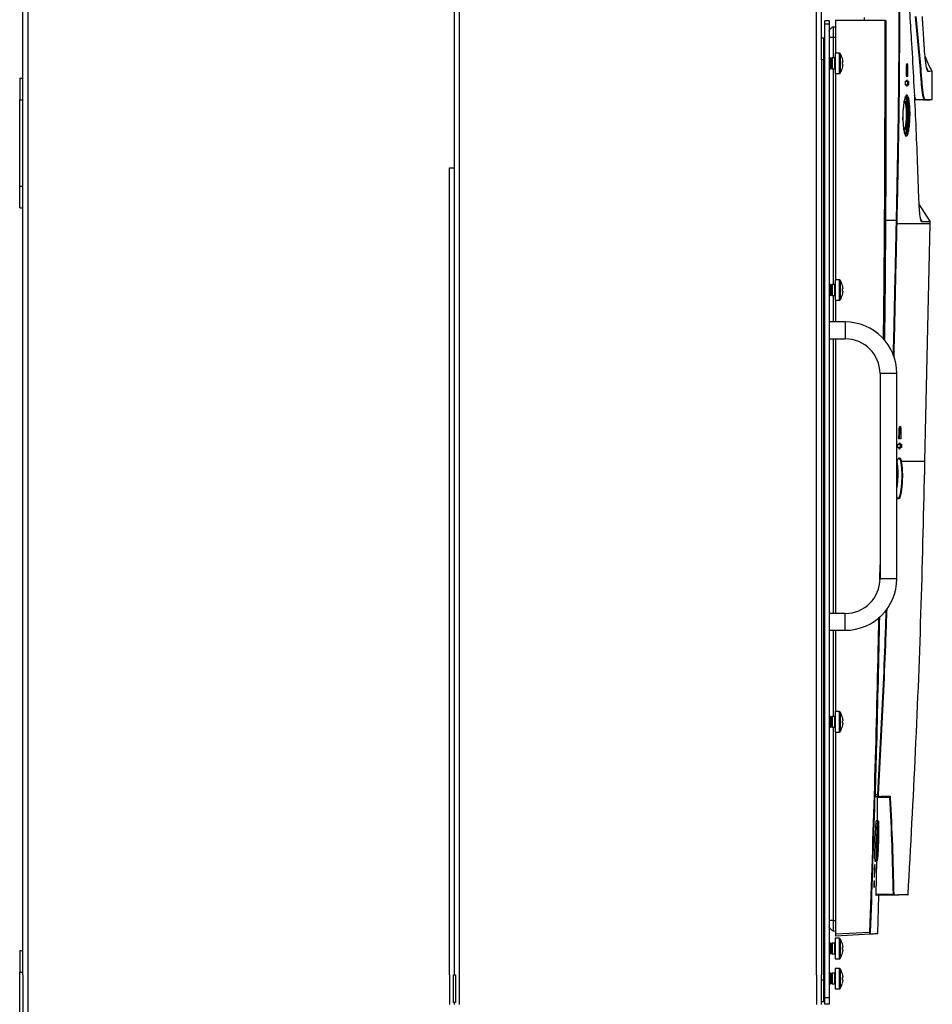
# Model space of a CAD drawing. Header units: millimetres. Extents: x 155400 to 158181, y 110534 to 115156.
# Tile 53 of 121: x 156177 to 156599, y 112544 to 113000. Entities that reach past the tile are written whole.
import ezdxf

# ---------------------------------------------------------------- set-up
doc = ezdxf.new("R2010")
doc.units = ezdxf.units.MM

msp = doc.modelspace()

# ---------------------------------------------------------------- linework, layer by layer
at = {"color": 7, "linetype": 'Continuous', "lineweight": 25}
for p, q in [((156178.06, 112557.27), (156178.06, 113462.52)), ((156180.46, 112557.27), (156180.46, 113462.52)), ((156380.31, 112557.27), (156380.31, 113407.52)), ((156545.81, 112557.27), (156545.81, 113407.52)), ((156378.06, 112931.02), (156378.06, 113335.02)), ((156548.06, 112981.02), (156548.06, 113024.27)), ((156549.56, 112997.65), (156549.56, 112999.15)), ((156551.56, 112999.15), (156549.56, 112999.15)), ((156551.56, 112999.15), (156551.56, 112997.65)), ((156554.56, 112999.24), (156554.56, 112984.19)), ((156577.48, 112999.24), (156554.56, 112999.24)), ((156568.05, 112999.24), (156568.05, 113000.64)), ((156577.63, 112999.24), (156577.91, 112999.24)), ((156551.56, 112997.65), (156549.56, 112997.65)), ((156549.56, 112546.65), (156549.56, 112997.65)), ((156551.56, 112997.65), (156551.56, 112546.65)), ((156553.49, 112996.38), (156554.56, 112996.42)), ((156549.06, 112991.02), (156548.06, 112991.02)), ((156553.49, 112991.49), (156554.56, 112991.49)), ((156553.49, 112991.49), (156553.49, 112981.94)), ((156548.06, 112981.02), (156548.06, 112557.27)), ((156549.06, 112981.02), (156548.06, 112981.02)), ((156549.06, 112554.77), (156549.06, 112981.02)), ((156551.65, 112981.94), (156551.56, 112981.94)), ((156551.96, 112981.5), (156551.65, 112981.94)), ((156551.65, 112981.94), (156551.65, 112979.44)), ((156552.27, 112981.94), (156551.96, 112981.5)), ((156551.96, 112981.5), (156551.96, 112979.44)), ((156552.45, 112981.94), (156552.27, 112981.94)), ((156552.27, 112981.94), (156552.27, 112979.44)), ((156552.76, 112981.5), (156552.45, 112981.94)), ((156552.45, 112981.94), (156552.45, 112979.44)), ((156553.07, 112981.94), (156552.76, 112981.5)), ((156552.76, 112981.5), (156552.76, 112979.44)), ((156554.16, 112981.94), (156553.07, 112981.94)), ((156553.07, 112981.94), (156553.07, 112979.44)), ((156554.16, 112976.94), (156554.16, 112981.94)), ((156556.26, 112984.19), (156554.36, 112984.19)), ((156554.36, 112984.19), (156554.36, 112974.69)), ((156556.26, 112984.19), (156556.26, 112974.69)), ((156556.63, 112984), (156556.63, 112974.89)), ((156557.74, 112981.63), (156557.75, 112981.64)), ((156557.99, 112979.96), (156557.74, 112979.96)), ((156557.99, 112980.34), (156557.99, 112979.96)), ((156551.56, 112976.94), (156551.65, 112976.94)), ((156551.65, 112979.44), (156551.65, 112976.94)), ((156551.65, 112976.94), (156551.96, 112977.39)), ((156551.96, 112979.44), (156551.96, 112977.39)), ((156551.96, 112977.39), (156552.27, 112976.94)), ((156552.27, 112979.44), (156552.27, 112976.94)), ((156552.27, 112976.94), (156552.45, 112976.94)), ((156552.45, 112979.44), (156552.45, 112976.94)), ((156552.45, 112976.94), (156552.76, 112977.39)), ((156552.76, 112979.44), (156552.76, 112977.39)), ((156552.76, 112977.39), (156553.07, 112976.94)), ((156553.07, 112979.44), (156553.07, 112976.94)), ((156553.07, 112976.94), (156554.16, 112976.94)), ((156553.49, 112976.94), (156553.49, 112876.94)), ((156557.74, 112978.93), (156557.99, 112978.93)), ((156557.75, 112977.25), (156557.74, 112977.25)), ((156557.99, 112978.93), (156557.99, 112978.54)), ((156587.27, 112976.94), (156587.24, 112973.54)), ((156587.47, 112976.94), (156587.27, 112976.94)), ((156587.71, 112978.23), (156587.36, 112978.23)), ((156587.92, 112976.94), (156587.47, 112976.94)), ((156587.58, 112973.54), (156587.61, 112976.94)), ((156588.08, 112973.54), (156588.11, 112976.94)), ((156588.11, 112976.94), (156588.09, 112976.94)), ((156596.73, 112977.53), (156597.49, 112975.62)), ((156599.26, 112962.69), (156599.26, 112975.77)), ((156176.56, 112972.52), (156176.56, 112962.52)), ((156176.56, 112972.52), (156178.06, 112972.52)), ((156554.36, 112974.69), (156556.26, 112974.69)), ((156554.56, 112974.69), (156554.56, 112879.19)), ((156586.76, 112970.99), (156586.75, 112969.49)), ((156587.42, 112970.99), (156586.76, 112970.99)), ((156587.24, 112973.54), (156588.08, 112973.54)), ((156587.86, 112970.99), (156587.43, 112970.99)), ((156588.49, 112970.99), (156587.86, 112970.99)), ((156587.97, 112969.49), (156587.99, 112970.99)), ((156588.47, 112969.49), (156588.49, 112970.99)), ((156586.75, 112969.49), (156587.4, 112969.49)), ((156587.85, 112969.49), (156587.41, 112969.49)), ((156587.85, 112969.49), (156588.47, 112969.49)), ((156176.56, 112962.52), (156178.06, 112962.52)), ((156176.56, 112922.52), (156176.56, 112962.52)), ((156594.56, 112962.55), (156591.27, 112962.55)), ((156375.66, 112931.02), (156378.06, 112931.02)), ((156375.66, 112557.27), (156375.66, 112931.02)), ((156378.05, 112557.27), (156378.05, 112931.02)), ((156176.56, 112912.52), (156176.56, 112922.52)), ((156176.56, 112922.52), (156178.06, 112922.52)), ((156176.56, 112912.52), (156178.06, 112912.52)), ((156598.55, 112906.03), (156593.3, 112914.14)), ((156594.03, 112907.03), (156594.49, 112906.16)), ((156577.72, 112906.8), (156582.78, 112906.8)), ((156582.74, 112905.13), (156582.78, 112906.8)), ((156595.97, 112795.12), (156598.47, 112905.12)), ((156598.46, 112905.12), (156598.47, 112906.08)), ((156598.47, 112906.08), (156598.48, 112906.08)), ((156551.65, 112876.94), (156551.56, 112876.94)), ((156551.96, 112876.5), (156551.65, 112876.94)), ((156551.65, 112876.94), (156551.65, 112874.44)), ((156552.27, 112876.94), (156551.96, 112876.5)), ((156551.96, 112876.5), (156551.96, 112874.44)), ((156552.45, 112876.94), (156552.27, 112876.94)), ((156552.27, 112876.94), (156552.27, 112874.44)), ((156552.76, 112876.5), (156552.45, 112876.94)), ((156552.45, 112876.94), (156552.45, 112874.44)), ((156553.07, 112876.94), (156552.76, 112876.5)), ((156552.76, 112876.5), (156552.76, 112874.44)), ((156554.16, 112876.94), (156553.07, 112876.94)), ((156553.07, 112876.94), (156553.07, 112874.44)), ((156554.16, 112871.94), (156554.16, 112876.94)), ((156556.26, 112879.19), (156554.36, 112879.19)), ((156554.36, 112879.19), (156554.36, 112869.69)), ((156556.26, 112879.19), (156556.26, 112869.69)), ((156556.63, 112879), (156556.63, 112869.89)), ((156557.74, 112876.63), (156557.75, 112876.64)), ((156557.99, 112875.34), (156557.99, 112874.96)), ((156551.56, 112871.94), (156551.65, 112871.94)), ((156551.65, 112874.44), (156551.65, 112871.94)), ((156551.65, 112871.94), (156551.96, 112872.39)), ((156551.96, 112874.44), (156551.96, 112872.39)), ((156551.96, 112872.39), (156552.27, 112871.94)), ((156552.27, 112874.44), (156552.27, 112871.94)), ((156552.27, 112871.94), (156552.45, 112871.94)), ((156552.45, 112874.44), (156552.45, 112871.94)), ((156552.45, 112871.94), (156552.76, 112872.39)), ((156552.76, 112874.44), (156552.76, 112872.39)), ((156552.76, 112872.39), (156553.07, 112871.94)), ((156553.07, 112874.44), (156553.07, 112871.94)), ((156553.07, 112871.94), (156554.16, 112871.94)), ((156553.49, 112871.94), (156553.49, 112859.64)), ((156557.99, 112874.96), (156557.74, 112874.96)), ((156557.74, 112873.93), (156557.99, 112873.93)), ((156557.75, 112872.25), (156557.74, 112872.25)), ((156557.99, 112873.93), (156557.99, 112873.54)), ((156554.36, 112869.69), (156556.26, 112869.69)), ((156554.56, 112869.69), (156554.56, 112859.64)), ((156559.06, 112859.64), (156551.56, 112859.64)), ((156559.06, 112859.64), (156559.06, 112851.84)), ((156551.56, 112851.84), (156559.06, 112851.84)), ((156553.49, 112851.84), (156553.49, 112724.64)), ((156554.56, 112851.84), (156554.56, 112724.64)), ((156575.16, 112835.74), (156575.16, 112740.74)), ((156582.96, 112835.74), (156575.16, 112835.74)), ((156582.96, 112740.74), (156582.96, 112835.74)), ((156583.9, 112805.54), (156583.98, 112808.94)), ((156584.18, 112808.94), (156583.98, 112808.94)), ((156584.44, 112810.23), (156584.08, 112810.23)), ((156584.63, 112808.94), (156584.18, 112808.94)), ((156584.25, 112805.54), (156584.33, 112808.94)), ((156584.83, 112808.94), (156584.75, 112805.54)), ((156584.81, 112808.94), (156584.83, 112808.94)), ((156583.33, 112801.49), (156583.37, 112802.99)), ((156583.37, 112802.99), (156584.04, 112802.99)), ((156584.75, 112805.54), (156583.9, 112805.54)), ((156584.49, 112802.99), (156583.99, 112802.99)), ((156584.49, 112802.99), (156585.13, 112802.99)), ((156584.59, 112801.49), (156584.63, 112802.99)), ((156585.13, 112802.99), (156585.09, 112801.49)), ((156584, 112801.49), (156583.33, 112801.49)), ((156584.01, 112801.49), (156584.46, 112801.49)), ((156585.09, 112801.49), (156584.46, 112801.49)), ((156575.02, 112740.25), (156575.16, 112747.22)), ((156582.96, 112740.74), (156575.16, 112740.74)), ((156559.06, 112724.64), (156551.56, 112724.64)), ((156559.06, 112716.84), (156559.06, 112724.64)), ((156551.56, 112716.84), (156559.06, 112716.84)), ((156553.49, 112716.84), (156553.49, 112676.94)), ((156554.56, 112716.84), (156554.56, 112679.19)), ((156556.26, 112679.19), (156554.36, 112679.19)), ((156554.36, 112679.19), (156554.36, 112669.69)), ((156556.26, 112679.19), (156556.26, 112669.69)), ((156556.63, 112679), (156556.63, 112669.89)), ((156551.65, 112676.94), (156551.56, 112676.94)), ((156551.96, 112676.5), (156551.65, 112676.94)), ((156551.65, 112676.94), (156551.65, 112674.44)), ((156551.65, 112674.44), (156551.65, 112671.94)), ((156552.27, 112676.94), (156551.96, 112676.5)), ((156551.96, 112676.5), (156551.96, 112674.44)), ((156551.96, 112674.44), (156551.96, 112672.39)), ((156552.45, 112676.94), (156552.27, 112676.94)), ((156552.27, 112676.94), (156552.27, 112674.44)), ((156552.27, 112674.44), (156552.27, 112671.94)), ((156552.76, 112676.5), (156552.45, 112676.94)), ((156552.45, 112676.94), (156552.45, 112674.44)), ((156552.45, 112674.44), (156552.45, 112671.94)), ((156553.07, 112676.94), (156552.76, 112676.5)), ((156552.76, 112676.5), (156552.76, 112674.44)), ((156552.76, 112674.44), (156552.76, 112672.39)), ((156554.16, 112676.94), (156553.07, 112676.94)), ((156553.07, 112676.94), (156553.07, 112674.44)), ((156553.07, 112674.44), (156553.07, 112671.94)), ((156554.16, 112671.94), (156554.16, 112676.94)), ((156557.74, 112676.63), (156557.75, 112676.64)), ((156557.99, 112674.96), (156557.74, 112674.96)), ((156557.99, 112675.34), (156557.99, 112674.96)), ((156551.56, 112671.94), (156551.65, 112671.94)), ((156551.65, 112671.94), (156551.96, 112672.39)), ((156551.96, 112672.39), (156552.27, 112671.94)), ((156552.27, 112671.94), (156552.45, 112671.94)), ((156552.45, 112671.94), (156552.76, 112672.39)), ((156552.76, 112672.39), (156553.07, 112671.94)), ((156553.07, 112671.94), (156554.16, 112671.94)), ((156553.49, 112671.94), (156553.49, 112582.49)), ((156557.74, 112673.93), (156557.99, 112673.93)), ((156557.75, 112672.25), (156557.74, 112672.25)), ((156557.99, 112673.93), (156557.99, 112673.54)), ((156554.36, 112669.69), (156556.26, 112669.69)), ((156554.56, 112669.69), (156554.56, 112576.23)), ((156573.01, 112640.74), (156574.21, 112640.76)), ((156574.35, 112639.76), (156573.02, 112639.74)), ((156573.92, 112628.61), (156574.04, 112639.27)), ((156574.03, 112639.75), (156574.66, 112639.77)), ((156579.78, 112639.37), (156574.04, 112639.27)), ((156574.24, 112628.61), (156573.4, 112628.61)), ((156572.6, 112605.94), (156572.49, 112602.54)), ((156572.6, 112605.94), (156572.64, 112605.94)), ((156572.66, 112602.54), (156572.77, 112605.94)), ((156572.81, 112609.86), (156573.67, 112609.86)), ((156573.43, 112594.55), (156573.67, 112609.86)), ((156572.49, 112602.54), (156572.66, 112602.54)), ((156572.31, 112599.99), (156572.26, 112598.49)), ((156572.26, 112598.49), (156572.39, 112598.49)), ((156572.48, 112598.49), (156572.26, 112598.49)), ((156572.44, 112599.99), (156572.31, 112599.99)), ((156572.53, 112599.99), (156572.44, 112599.99)), ((156572.48, 112598.49), (156572.61, 112598.49)), ((156572.66, 112599.99), (156572.53, 112599.99)), ((156572.61, 112598.49), (156572.66, 112599.99)), ((156573.43, 112594.55), (156581.37, 112594.69)), ((156581.45, 112594.2), (156573.43, 112594.06)), ((156574.09, 112576.4), (156574.68, 112594.08)), ((156553.49, 112582.49), (156554.56, 112582.49)), ((156553.49, 112577.59), (156554.56, 112577.56)), ((156556.26, 112574.19), (156554.36, 112574.19)), ((156554.36, 112574.19), (156554.36, 112564.69)), ((156554.56, 112576.23), (156570.52, 112577.07)), ((156570.53, 112576.07), (156554.56, 112575.24)), ((156556.26, 112574.19), (156556.26, 112564.69)), ((156556.63, 112574), (156556.63, 112564.89)), ((156551.65, 112571.94), (156551.56, 112571.94)), ((156551.96, 112571.5), (156551.65, 112571.94)), ((156551.65, 112571.94), (156551.65, 112569.44)), ((156551.65, 112569.44), (156551.65, 112566.94)), ((156552.27, 112571.94), (156551.96, 112571.5)), ((156551.96, 112571.5), (156551.96, 112569.44)), ((156551.96, 112569.44), (156551.96, 112567.39)), ((156552.45, 112571.94), (156552.27, 112571.94)), ((156552.27, 112571.94), (156552.27, 112569.44)), ((156552.27, 112569.44), (156552.27, 112566.94)), ((156552.76, 112571.5), (156552.45, 112571.94)), ((156552.45, 112571.94), (156552.45, 112569.44)), ((156552.45, 112569.44), (156552.45, 112566.94)), ((156553.07, 112571.94), (156552.76, 112571.5)), ((156552.76, 112571.5), (156552.76, 112569.44)), ((156552.76, 112569.44), (156552.76, 112567.39)), ((156554.16, 112571.94), (156553.07, 112571.94)), ((156553.07, 112571.94), (156553.07, 112569.44)), ((156553.07, 112569.44), (156553.07, 112566.94)), ((156554.16, 112566.94), (156554.16, 112571.94)), ((156557.74, 112571.63), (156557.75, 112571.64)), ((156557.99, 112569.96), (156557.74, 112569.96)), ((156557.99, 112570.34), (156557.99, 112569.96)), ((156176.56, 112568.52), (156178.06, 112568.52)), ((156176.56, 112568.52), (156176.56, 112558.52)), ((156551.56, 112566.94), (156551.65, 112566.94)), ((156551.65, 112566.94), (156551.96, 112567.39)), ((156551.96, 112567.39), (156552.27, 112566.94)), ((156552.27, 112566.94), (156552.45, 112566.94)), ((156552.45, 112566.94), (156552.76, 112567.39)), ((156552.76, 112567.39), (156553.07, 112566.94)), ((156553.07, 112566.94), (156554.16, 112566.94)), ((156557.74, 112568.93), (156557.99, 112568.93)), ((156557.75, 112567.25), (156557.74, 112567.25)), ((156557.99, 112568.93), (156557.99, 112568.54)), ((156554.36, 112564.69), (156556.26, 112564.69)), ((156176.56, 112558.52), (156178.06, 112558.52)), ((156176.56, 112557.27), (156176.56, 112558.52)), ((156176.56, 112498.52), (156176.56, 112557.27)), ((156178.06, 112557.27), (156178.06, 112488.52)), ((156180.46, 112488.52), (156180.46, 112557.27)), ((156375.66, 112557.27), (156375.66, 112543.52)), ((156377.61, 112544.52), (156377.61, 112557.27)), ((156377.61, 112557.27), (156378.44, 112557.27)), ((156378.44, 112557.27), (156378.44, 112544.52)), ((156380.31, 112543.52), (156380.31, 112557.27)), ((156545.81, 112557.27), (156545.81, 112543.52)), ((156548.06, 112554.77), (156548.06, 112557.27)), ((156551.65, 112558.02), (156551.56, 112558.02)), ((156551.96, 112557.58), (156551.65, 112558.02)), ((156551.65, 112558.02), (156551.65, 112555.52)), ((156552.27, 112558.02), (156551.96, 112557.58)), ((156551.96, 112557.58), (156551.96, 112555.52)), ((156552.45, 112558.02), (156552.27, 112558.02)), ((156552.27, 112558.02), (156552.27, 112555.52)), ((156552.76, 112557.58), (156552.45, 112558.02)), ((156552.45, 112558.02), (156552.45, 112555.52)), ((156553.07, 112558.02), (156552.76, 112557.58)), ((156552.76, 112557.58), (156552.76, 112555.52)), ((156554.16, 112558.02), (156553.07, 112558.02)), ((156553.07, 112558.02), (156553.07, 112555.52)), ((156554.16, 112553.02), (156554.16, 112558.02)), ((156556.26, 112560.27), (156554.36, 112560.27)), ((156554.36, 112560.27), (156554.36, 112550.77)), ((156556.26, 112560.27), (156556.26, 112550.77)), ((156556.63, 112560.08), (156556.63, 112550.97)), ((156557.74, 112557.71), (156557.75, 112557.72)), ((156557.99, 112556.04), (156557.74, 112556.04)), ((156557.99, 112556.43), (156557.99, 112556.04)), ((156548.06, 112543.52), (156548.06, 112554.77)), ((156549.06, 112554.77), (156548.06, 112554.77)), ((156551.56, 112553.02), (156551.65, 112553.02)), ((156551.65, 112555.52), (156551.65, 112553.02)), ((156551.65, 112553.02), (156551.96, 112553.47)), ((156551.96, 112555.52), (156551.96, 112553.47)), ((156551.96, 112553.47), (156552.27, 112553.02)), ((156552.27, 112555.52), (156552.27, 112553.02)), ((156552.27, 112553.02), (156552.45, 112553.02)), ((156552.45, 112555.52), (156552.45, 112553.02)), ((156552.45, 112553.02), (156552.76, 112553.47)), ((156552.76, 112555.52), (156552.76, 112553.47)), ((156552.76, 112553.47), (156553.07, 112553.02)), ((156553.07, 112555.52), (156553.07, 112553.02)), ((156553.07, 112553.02), (156554.16, 112553.02)), ((156557.74, 112555.01), (156557.99, 112555.01)), ((156557.75, 112553.33), (156557.74, 112553.33)), ((156557.99, 112555.01), (156557.99, 112554.62)), ((156551.56, 112546.65), (156549.56, 112546.65)), ((156549.56, 112543.65), (156549.56, 112546.65)), ((156551.56, 112546.65), (156551.56, 112543.65)), ((156554.36, 112550.77), (156556.26, 112550.77)), ((156378.44, 112544.52), (156377.61, 112544.52)), ((156378.05, 112543.52), (156378.05, 112544.52)), ((156549.06, 112544.77), (156548.06, 112544.77)), ((156551.56, 112543.65), (156549.56, 112543.65))]:
    msp.add_line(p, q, dxfattribs=at)
at = {"color": 7, "linetype": 'Continuous', "lineweight": 25, "flags": 128}
for points in [[(156595.28, 112962.55), (156597.44, 112962.55), (156598.39, 112962.55)], [(156594.02, 112907.07), (156594.23, 112906.44), (156594.49, 112906.16), (156594.49, 112906.16), (156594.49, 112906.16)]]:
    msp.add_lwpolyline(points, dxfattribs=at)
at = {"color": 7, "linetype": 'Continuous', "lineweight": 25}
for centre, radius, start, end in [((156554.16, 112982.14), 0.2, 270, 0), ((156556.26, 112983.74), 0.45, 34.7179, 90), ((156550.06, 112979.44), 8, 15.9373, 34.7179), ((156550.06, 112979.44), 7.98, 6.4808, 15.9151), ((156548.97, 112979.44), 8.79, 356.6394, 3.3606), ((156554.16, 112976.74), 0.2, 0, 90), ((156550.06, 112979.44), 8, 325.2821, 344.0627), ((156550.06, 112979.44), 7.98, 344.0849, 353.5192), ((156556.26, 112975.14), 0.45, 270, 325.2821), ((156579.59, 112769.43), 137.41, 88.6062, 88.6664), ((156554.16, 112877.14), 0.2, 270, 0), ((156556.26, 112878.74), 0.45, 34.7179, 90), ((156550.06, 112874.44), 8, 15.9373, 34.7179), ((156550.06, 112874.44), 7.98, 6.4808, 15.9151), ((156554.16, 112871.74), 0.2, 0, 90), ((156550.06, 112874.44), 8, 325.2821, 344.0627), ((156548.97, 112874.44), 8.79, 356.6394, 3.3606), ((156550.06, 112874.44), 7.98, 344.0849, 353.5192), ((156556.26, 112870.14), 0.45, 270, 325.2821), ((156559.06, 112835.74), 23.9, 0, 90), ((156559.06, 112835.74), 16.1, 0, 90), ((156559.06, 112740.74), 16.1, 270, 0), ((156559.06, 112740.74), 23.9, 270, 0), ((156556.26, 112678.74), 0.45, 34.7179, 90), ((156550.06, 112674.44), 8, 15.9373, 34.7179), ((156554.16, 112677.14), 0.2, 270, 0), ((156550.06, 112674.44), 7.98, 6.4808, 15.9151), ((156548.97, 112674.44), 8.79, 356.6394, 3.3606), ((156554.16, 112671.74), 0.2, 0, 90), ((156556.26, 112670.14), 0.45, 270, 325.2821), ((156550.06, 112674.44), 8, 325.2821, 344.0627), ((156550.06, 112674.44), 7.98, 344.0849, 353.5192), ((156571.03, 112581.74), 59.1, 86.7787, 86.9184), ((156574.34, 112639.91), 0.148, 271.5783, 357.6665), ((156579.63, 112640), 0.149, 271.3824, 357.4976), ((156579.79, 112639.53), 0.159, 265.2185, 326.1457), ((156581.39, 112594.84), 0.152, 263.1795, 327.2078), ((156581.44, 112594.35), 0.149, 271.229, 356.8608), ((156588.03, 112594.47), 0.15, 271, 355.4175), ((156556.26, 112573.74), 0.45, 34.7179, 90), ((156550.06, 112569.44), 8, 15.9373, 34.7179), ((156569.82, 112556.05), 21.03, 87.6981, 88.085), ((156570.52, 112576.22), 0.15, 273.0224, 358.0305), ((156573.95, 112576.4), 0.15, 273, 308.8532), ((156554.16, 112572.14), 0.2, 270, 0), ((156550.06, 112569.44), 7.98, 6.4808, 15.9151), ((156548.97, 112569.44), 8.79, 356.6394, 3.3606), ((156554.16, 112566.74), 0.2, 0, 90), ((156556.26, 112565.14), 0.45, 270, 325.2821), ((156550.06, 112569.44), 8, 325.2821, 344.0627), ((156550.06, 112569.44), 7.98, 344.0849, 353.5192), ((156554.16, 112558.22), 0.2, 270, 0), ((156556.26, 112559.82), 0.45, 34.7179, 90), ((156550.06, 112555.52), 8, 15.9373, 34.7179), ((156550.06, 112555.52), 7.98, 6.4808, 15.9151), ((156548.97, 112555.52), 8.79, 356.6394, 3.3606), ((156554.16, 112552.82), 0.2, 0, 90), ((156550.06, 112555.52), 8, 325.2821, 344.0627), ((156550.06, 112555.52), 7.98, 344.0849, 353.5192), ((156556.26, 112551.22), 0.45, 270, 325.2821)]:
    msp.add_arc(centre, radius, start, end, dxfattribs=at)
for points, knots in [([(156582.78, 112906.8), (156583.09, 112921.01), (156583.86, 112957.1), (156584.06, 112993.2), (156584.17, 113015.1)], [0, 0, 0, 0, 0.393577, 1, 1, 1, 1]), ([(156584.32, 113014.95), (156584.2, 112993.1), (156584.06, 112968.69), (156583.51, 112934), (156583.23, 112919.79), (156582.96, 112908.16), (156582.93, 112906.8)], [0, 0, 0, 0, 0.605888, 0.677171, 0.962307, 1, 1, 1, 1]), ([(156593.13, 112917.94), (156592.71, 112929.72), (156591.86, 112953.29), (156590.15, 112985.61), (156588.78, 113006.13), (156588.19, 113014.89)], [0, 0, 0, 0, 0.364441, 0.728882, 1, 1, 1, 1]), ([(156576.8, 112851.72), (156577.04, 112875.54), (156577.51, 112924.71), (156577.49, 112973.89), (156577.48, 112999.24)], [0, 0, 0, 0, 0.484506, 1, 1, 1, 1]), ([(156577.63, 112999.24), (156577.63, 112973.89), (156577.65, 112924.67), (156577.18, 112875.45), (156576.95, 112851.58)], [0, 0, 0, 0, 0.515012, 1, 1, 1, 1]), ([(156577.48, 112999.24), (156577.5, 112999.24), (156577.53, 112999.24), (156577.58, 112999.24), (156577.61, 112999.24), (156577.62, 112999.24), (156577.62, 112999.24), (156577.63, 112999.24)], [0, 0, 0, 0, 0.228434, 0.456868, 0.685301, 0.913734, 1, 1, 1, 1]), ([(156577.91, 112999.24), (156577.93, 112985.03), (156577.96, 112954.21), (156577.81, 112923.4), (156577.72, 112906.8)], [0, 0, 0, 0, 0.461152, 1, 1, 1, 1]), ([(156597.19, 112962.55), (156597.01, 112962.54), (156596.77, 112962.53), (156596.25, 112962.56), (156595.9, 112962.51), (156595.53, 112962.8), (156595.16, 112964.03), (156594.82, 112965.94), (156594.5, 112968.51), (156594.25, 112971.73), (156593.41, 112982.63), (156592.48, 112992.41), (156591.64, 113001.1)], [0, 0, 0, 0, 0.136197, 0.189574, 0.242954, 0.29671, 0.35066, 0.404645, 0.458425, 0.51255, 0.566713, 1, 1, 1, 1]), ([(156591.79, 113001.19), (156592.62, 112992.5), (156593.56, 112982.71), (156594.4, 112971.83), (156594.65, 112968.61), (156594.97, 112966.07), (156595.31, 112964.17), (156595.68, 112962.95), (156596.05, 112962.66), (156596.4, 112962.71), (156596.92, 112962.68), (156597.16, 112962.69), (156597.34, 112962.69)], [0, 0, 0, 0, 0.434056, 0.488314, 0.542242, 0.595743, 0.649444, 0.703117, 0.756594, 0.810059, 0.863533, 1, 1, 1, 1]), ([(156595.61, 112988.11), (156595.57, 112988.73), (156595.49, 112990.06), (156595.35, 112992.23), (156595.19, 112994.86), (156595.02, 112997.31), (156594.88, 112999.47), (156594.8, 113000.56), (156594.77, 113001.1)], [0, 0, 0, 0, 0.143054, 0.309722, 0.5, 0.75, 0.875008, 1, 1, 1, 1]), ([(156595.61, 112988.11), (156595.57, 112988.74), (156595.49, 112990.09), (156595.35, 112992.25), (156595.18, 112994.87), (156595.02, 112997.37), (156594.87, 112999.53), (156594.8, 113000.62), (156594.77, 113001.1)], [0, 0, 0, 0, 0.146016, 0.312695, 0.5, 0.75, 0.888622, 1, 1, 1, 1]), ([(156551.56, 112994.38), (156551.57, 112994.44), (156551.59, 112994.6), (156551.82, 112995.03), (156552.29, 112995.61), (156552.85, 112996.09), (156553.27, 112996.34), (156553.43, 112996.37), (156553.49, 112996.38)], [0, 0, 0, 0, 0.06404, 0.169084, 0.5, 0.830916, 0.93596, 1, 1, 1, 1]), ([(156549.06, 112981.02), (156549.06, 112982.33), (156549.06, 112983.64), (156549.06, 112986.06), (156549.06, 112987.17), (156549.06, 112989.02), (156549.06, 112989.76), (156549.06, 112990.76), (156549.06, 112991.02), (156549.06, 112991.02)], [0, 0, 0, 0, 0.25, 0.25, 0.5, 0.5, 0.75, 0.75, 1, 1, 1, 1]), ([(156549.56, 112990.92), (156549.51, 112990.94), (156549.36, 112991.01), (156549.18, 112991.02), (156549.06, 112991.02)], [0, 0, 0, 0, 0.287442, 1, 1, 1, 1]), ([(156551.56, 112991.49), (156551.57, 112991.49), (156551.59, 112991.49), (156551.82, 112991.49), (156552.29, 112991.49), (156552.85, 112991.49), (156553.27, 112991.49), (156553.43, 112991.49), (156553.49, 112991.49)], [0, 0, 0, 0, 0.06404, 0.169084, 0.5, 0.830916, 0.93596, 1, 1, 1, 1]), ([(156597.48, 112975.62), (156597.46, 112975.63), (156597.42, 112975.64), (156597.36, 112975.66), (156597.3, 112975.72), (156597.18, 112975.9), (156596.99, 112976.36), (156596.74, 112977.4), (156596.48, 112978.83), (156596.24, 112980.65), (156596.04, 112982.45), (156595.9, 112984.06), (156595.8, 112985.29), (156595.7, 112986.65), (156595.64, 112987.59), (156595.61, 112988.11)], [0, 0, 0, 0, 0.036569, 0.062495, 0.093014, 0.12499, 0.249947, 0.374831, 0.499852, 0.62501, 0.749827, 0.812057, 0.874927, 0.931731, 1, 1, 1, 1]), ([(156549.56, 112981.02), (156549.51, 112981.02), (156549.36, 112981.02), (156549.18, 112981.02), (156549.06, 112981.02)], [0, 0, 0, 0, 0.287442, 1, 1, 1, 1]), ([(156599.39, 112975.68), (156598.65, 112977.02), (156597.33, 112979.39), (156596.42, 112981.77), (156596.02, 112982.81)], [0, 0, 0, 0, 0.559825, 1, 1, 1, 1]), ([(156599.39, 112975.68), (156598.65, 112977.02), (156597.33, 112979.39), (156596.42, 112981.77), (156596.02, 112982.81)], [0, 0, 0, 0, 0.559723, 1, 1, 1, 1]), ([(156588.11, 112976.94), (156588.11, 112977.2), (156588.1, 112977.74), (156588.04, 112978.46), (156587.94, 112979.01), (156587.81, 112979.34), (156587.67, 112979.39), (156587.53, 112979.17), (156587.41, 112978.68), (156587.32, 112978), (156587.28, 112977.37), (156587.28, 112977.02), (156587.27, 112976.94)], [0, 0, 0, 0, 0.105368, 0.210717, 0.316636, 0.423932, 0.532671, 0.6423, 0.751837, 0.860297, 0.967177, 1, 1, 1, 1]), ([(156587.55, 112978.23), (156587.55, 112978.3), (156587.53, 112978.55), (156587.49, 112978.72), (156587.46, 112978.84)], [0, 0, 0, 0, 0.2719742, 1, 1, 1, 1]), ([(156587.47, 112976.94), (156587.48, 112977.1), (156587.48, 112977.35), (156587.51, 112977.66), (156587.55, 112977.93), (156587.62, 112978.17), (156587.7, 112978.25), (156587.76, 112978.21), (156587.81, 112978.1), (156587.86, 112977.91), (156587.89, 112977.66), (156587.91, 112977.36), (156587.92, 112977.1), (156587.92, 112976.94)], [0, 0, 0, 0, 0.120551, 0.184311, 0.250277, 0.374926, 0.499649, 0.575248, 0.642231, 0.749965, 0.814975, 0.878376, 1, 1, 1, 1]), ([(156599.25, 112975.76), (156599.19, 112975.76), (156599.04, 112975.75), (156598.05, 112975.67), (156597.49, 112975.62)], [0, 0, 0, 0, 0.4312669, 1, 1, 1, 1]), ([(156587.86, 112970.99), (156587.85, 112971.12), (156587.82, 112971.4), (156587.74, 112971.66), (156587.66, 112971.76), (156587.57, 112971.69), (156587.49, 112971.46), (156587.44, 112971.18), (156587.42, 112971.01), (156587.42, 112970.99)], [0, 0, 0, 0, 0.160158, 0.3202484, 0.482011, 0.6455742, 0.8096564, 0.972689, 1, 1, 1, 1]), ([(156587.4, 112969.49), (156587.42, 112969.35), (156587.45, 112969.07), (156587.52, 112968.81), (156587.61, 112968.71), (156587.7, 112968.78), (156587.78, 112969.01), (156587.83, 112969.29), (156587.85, 112969.46), (156587.85, 112969.49)], [0, 0, 0, 0, 0.160207, 0.320345, 0.482196, 0.645824, 0.809886, 0.972829, 1, 1, 1, 1]), ([(156585.75, 112955.24), (156585.75, 112955.64), (156585.78, 112957.1), (156585.96, 112959.55), (156586.34, 112962.15), (156586.84, 112964.01), (156587.4, 112964.89), (156587.97, 112964.68), (156588.46, 112963.36), (156588.83, 112961.12), (156589.02, 112958.57), (156589.08, 112955.82), (156589.01, 112953), (156588.77, 112950.04), (156588.38, 112947.64), (156587.89, 112946.07), (156587.32, 112945.52), (156586.76, 112946.09), (156586.26, 112947.72), (156585.91, 112950.21), (156585.74, 112952.87), (156585.75, 112954.59), (156585.75, 112955.24)], [0, 0, 0, 0, 0.020435, 0.072842, 0.125588, 0.179096, 0.233426, 0.288259, 0.343059, 0.397342, 0.45089, 0.483879, 0.536605, 0.589323, 0.642318, 0.695963, 0.750309, 0.805122, 0.859924, 0.914181, 0.967588, 1, 1, 1, 1]), ([(156586.3, 112961.81), (156586.38, 112961.91), (156586.6, 112962.19), (156586.93, 112961.77), (156587.26, 112960.69), (156587.5, 112958.98), (156587.62, 112956.91), (156587.62, 112954.9), (156587.53, 112952.92), (156587.35, 112951.05), (156587.04, 112949.43), (156586.66, 112948.54), (156586.35, 112948.28), (156586.2, 112948.55), (156586.18, 112948.59)], [0, 0, 0, 0, 0.058757, 0.155447, 0.250768, 0.345016, 0.438962, 0.526709, 0.592888, 0.689163, 0.786606, 0.884674, 0.98238, 1, 1, 1, 1]), ([(156586.22, 112948.67), (156586.32, 112948.68), (156586.55, 112948.69), (156586.89, 112949.59), (156587.2, 112951.14), (156587.39, 112952.98), (156587.47, 112954.91), (156587.47, 112956.88), (156587.35, 112958.9), (156587.11, 112960.56), (156586.79, 112961.68), (156586.53, 112961.83), (156586.4, 112961.9)], [0, 0, 0, 0, 0.076436, 0.186209, 0.295269, 0.403006, 0.477058, 0.575237, 0.680356, 0.785827, 0.892518, 1, 1, 1, 1]), ([(156586.73, 112946.41), (156586.84, 112946.56), (156587.13, 112946.96), (156587.52, 112948.69), (156587.84, 112951.22), (156588, 112953.86), (156588.03, 112956.56), (156587.95, 112959.22), (156587.68, 112961.8), (156587.34, 112963.51), (156587.07, 112963.88), (156586.98, 112964.01)], [0, 0, 0, 0, 0.0828181, 0.2104909, 0.3371652, 0.463883, 0.5414351, 0.6684966, 0.7972465, 0.9276372, 1, 1, 1, 1]), ([(156587.08, 112964.24), (156587.19, 112964.09), (156587.47, 112963.69), (156587.83, 112961.91), (156588.09, 112959.29), (156588.18, 112956.58), (156588.14, 112953.84), (156587.99, 112951.15), (156587.67, 112948.57), (156587.27, 112946.78), (156586.96, 112946.37), (156586.84, 112946.19)], [0, 0, 0, 0, 0.0833482, 0.2109064, 0.3368711, 0.4611907, 0.5370697, 0.6610498, 0.7849779, 0.9098713, 1, 1, 1, 1]), ([(156587.18, 112945.86), (156587.37, 112945.96), (156587.74, 112946.17), (156588.24, 112947.77), (156588.62, 112950.12), (156588.86, 112953.04), (156588.93, 112955.82), (156588.87, 112958.52), (156588.68, 112961.03), (156588.31, 112963.21), (156587.87, 112964.48), (156587.55, 112964.49), (156587.42, 112964.49)], [0, 0, 0, 0, 0.108203, 0.215542, 0.321571, 0.427037, 0.532512, 0.598505, 0.705628, 0.814233, 0.923882, 1, 1, 1, 1]), ([(156595.28, 112962.55), (156595.16, 112962.55), (156594.91, 112962.57), (156593.46, 112962.49), (156592.33, 112962.57), (156591.98, 112962.48), (156591.6, 112962.94), (156591.32, 112963.77), (156591.18, 112964.6), (156591.15, 112964.75)], [0, 0, 0, 0, 0.396117, 0.791615, 0.839335, 0.890328, 0.939496, 0.988866, 1, 1, 1, 1]), ([(156599.11, 112962.55), (156599.03, 112962.55), (156598.88, 112962.55), (156597.68, 112962.55), (156597.19, 112962.55)], [0, 0, 0, 0, 0.587228, 1, 1, 1, 1]), ([(156597.34, 112962.69), (156597.83, 112962.69), (156599.03, 112962.69), (156599.18, 112962.69), (156599.26, 112962.69)], [0, 0, 0, 0, 0.4127819, 1, 1, 1, 1]), ([(156585.76, 112953.31), (156585.75, 112953.6), (156585.74, 112953.98), (156585.75, 112954.36), (156585.75, 112954.45)], [0, 0, 0, 0, 0.7684, 1, 1, 1, 1]), ([(156594.51, 112906.08), (156594.42, 112906.13), (156594.26, 112906.23), (156594.03, 112906.97), (156593.83, 112908.02), (156593.63, 112909.52), (156593.44, 112911.67), (156593.26, 112914.47), (156593.18, 112916.78), (156593.13, 112917.94)], [0, 0, 0, 0, 0.134412, 0.245613, 0.356879, 0.487855, 0.618997, 0.809329, 1, 1, 1, 1]), ([(156577.72, 112906.8), (156577.65, 112897.05), (156577.53, 112878.5), (156577.33, 112859.95), (156577.24, 112851.15)], [0, 0, 0, 0, 0.525598, 1, 1, 1, 1]), ([(156581.38, 112843.79), (156581.4, 112844.74), (156581.65, 112855.44), (156582.1, 112875.88), (156582.53, 112895.38), (156582.74, 112905.13)], [0, 0, 0, 0, 0.046475, 0.523235, 1, 1, 1, 1]), ([(156582.89, 112905.12), (156582.68, 112895.37), (156582.25, 112875.88), (156581.79, 112855.32), (156581.54, 112844.5), (156581.51, 112843.43)], [0, 0, 0, 0, 0.474025, 0.948051, 1, 1, 1, 1]), ([(156582.93, 112906.8), (156582.93, 112906.7), (156582.91, 112906.2), (156582.9, 112905.64), (156582.89, 112905.18), (156582.89, 112905.12)], [0, 0, 0, 0, 0.1789254, 0.8946268, 1, 1, 1, 1]), ([(156598.46, 112905.12), (156598.35, 112905.12), (156598.11, 112905.12), (156596.19, 112905.12), (156593.08, 112905.12), (156588.79, 112905.12), (156584.86, 112905.12), (156582.89, 112905.12)], [0, 0, 0, 0, 0.199611, 0.399761, 0.599904, 0.79988, 1, 1, 1, 1]), ([(156594.49, 112906.16), (156595.11, 112906.16), (156596.34, 112906.16), (156597.55, 112906.16), (156598.32, 112906.16), (156598.41, 112906.16), (156598.46, 112906.16)], [0, 0, 0, 0, 0.2496852, 0.4993708, 0.7496854, 1, 1, 1, 1]), ([(156598.48, 112906.08), (156598.43, 112906.08), (156598.35, 112906.08), (156597.57, 112906.08), (156596.37, 112906.08), (156595.13, 112906.08), (156594.51, 112906.08)], [0, 0, 0, 0, 0.246434, 0.497202, 0.748601, 1, 1, 1, 1]), ([(156583.98, 112808.94), (156583.99, 112809.21), (156584.01, 112809.75), (156584.1, 112810.47), (156584.22, 112811.02), (156584.36, 112811.34), (156584.51, 112811.39), (156584.65, 112811.16), (156584.76, 112810.67), (156584.82, 112809.98), (156584.84, 112809.37), (156584.83, 112809.02), (156584.83, 112808.94)], [0, 0, 0, 0, 0.105664, 0.211291, 0.317898, 0.42617, 0.535715, 0.645566, 0.754613, 0.862132, 0.968107, 1, 1, 1, 1]), ([(156584.18, 112808.94), (156584.18, 112809.1), (156584.19, 112809.35), (156584.23, 112809.65), (156584.28, 112809.92), (156584.35, 112810.17), (156584.42, 112810.25), (156584.49, 112810.21), (156584.54, 112810.11), (156584.58, 112809.92), (156584.61, 112809.66), (156584.64, 112809.36), (156584.64, 112809.1), (156584.63, 112808.94)], [0, 0, 0, 0, 0.119549, 0.183486, 0.250084, 0.374877, 0.499653, 0.569405, 0.634404, 0.749734, 0.814194, 0.877447, 1, 1, 1, 1]), ([(156584.29, 112810.23), (156584.29, 112810.3), (156584.27, 112810.57), (156584.23, 112810.75), (156584.2, 112810.88)], [0, 0, 0, 0, 0.252785, 1, 1, 1, 1]), ([(156584.04, 112802.99), (156584.06, 112803.12), (156584.1, 112803.4), (156584.19, 112803.66), (156584.28, 112803.76), (156584.37, 112803.69), (156584.44, 112803.45), (156584.48, 112803.17), (156584.49, 112803.01), (156584.49, 112802.99)], [0, 0, 0, 0, 0.161543, 0.323015, 0.486158, 0.650437, 0.814196, 0.976015, 1, 1, 1, 1]), ([(156584.46, 112801.49), (156584.44, 112801.35), (156584.4, 112801.07), (156584.31, 112800.81), (156584.22, 112800.71), (156584.13, 112800.78), (156584.06, 112801.02), (156584.02, 112801.3), (156584, 112801.46), (156584, 112801.49)], [0, 0, 0, 0, 0.161465, 0.32286, 0.485894, 0.650123, 0.813942, 0.975878, 1, 1, 1, 1]), ([(156584.99, 112795.12), (156585.12, 112794.44), (156585.36, 112793.08), (156585.53, 112790.14), (156585.53, 112786.95), (156585.35, 112783.79), (156585.02, 112781.01), (156584.55, 112778.9), (156584, 112777.74), (156583.44, 112777.56), (156583.11, 112778.3), (156582.96, 112778.65)], [0, 0, 0, 0, 0.112166, 0.224368, 0.335661, 0.446483, 0.557775, 0.670296, 0.784378, 0.899766, 1, 1, 1, 1]), ([(156582.96, 112794.46), (156582.98, 112794.59), (156583.03, 112794.84), (156583.09, 112795.03), (156583.11, 112795.12)], [0, 0, 0, 0, 0.491017, 1, 1, 1, 1]), ([(156583, 112794.66), (156583.06, 112794.36), (156583.25, 112793.48), (156583.38, 112791.16), (156583.39, 112788.5), (156583.26, 112785.8), (156583.12, 112783.97), (156582.97, 112783.05), (156582.96, 112782.99)], [0, 0, 0, 0, 0.121461, 0.361511, 0.598411, 0.741403, 0.980927, 1, 1, 1, 1]), ([(156583.12, 112795.12), (156583.12, 112795.12), (156583.29, 112795.73), (156583.68, 112796.64), (156584.27, 112796.91), (156584.71, 112796.2), (156584.93, 112795.41), (156585, 112795.12), (156585, 112795.12)], [0, 0, 0, 0, 0.000005, 0.288178, 0.576333, 0.864826, 0.999995, 1, 1, 1, 1]), ([(156583.33, 112777.96), (156583.51, 112777.93), (156583.87, 112777.86), (156584.4, 112779.06), (156584.87, 112781.11), (156585.21, 112783.85), (156585.38, 112786.96), (156585.39, 112790.1), (156585.22, 112792.99), (156584.97, 112794.33), (156584.85, 112795)], [0, 0, 0, 0, 0.116627, 0.24513, 0.371865, 0.497203, 0.622001, 0.747325, 0.873674, 1, 1, 1, 1]), ([(156584.85, 112795), (156584.78, 112795.26), (156584.57, 112796.07), (156584.16, 112796.77), (156583.8, 112796.49), (156583.64, 112796.36)], [0, 0, 0, 0, 0.2053251, 0.6435705, 1, 1, 1, 1]), ([(156585, 112795.12), (156586.38, 112795.12), (156589.14, 112795.12), (156592.17, 112795.12), (156594.36, 112795.12), (156595.71, 112795.12), (156595.88, 112795.12), (156595.96, 112795.12)], [0, 0, 0, 0, 0.200007, 0.400071, 0.60032, 0.800436, 1, 1, 1, 1]), ([(156588.17, 112594.46), (156589.39, 112616.58), (156591.83, 112661.27), (156594.43, 112728.16), (156595.45, 112772.94), (156595.96, 112795.12)], [0, 0, 0, 0, 0.330948, 0.668522, 1, 1, 1, 1]), ([(156574.21, 112640.76), (156574.63, 112648.78), (156575.9, 112672.83), (156577.23, 112701.42), (156577.94, 112722), (156578.09, 112726.52)], [0, 0, 0, 0, 0.280554, 0.841665, 1, 1, 1, 1]), ([(156578.25, 112726.75), (156578.09, 112722.15), (156577.38, 112701.49), (156576.04, 112672.82), (156574.78, 112648.77), (156574.36, 112640.75)], [0, 0, 0, 0, 0.1605537, 0.7202029, 1, 1, 1, 1]), ([(156570.52, 112577.07), (156571.27, 112599.57), (156572.75, 112644.57), (156574.08, 112693.17), (156574.6, 112719.27), (156574.67, 112722.86)], [0, 0, 0, 0, 0.463028, 0.926056, 1, 1, 1, 1]), ([(156574.72, 112722.91), (156574.52, 112712.47), (156573.62, 112663.85), (156571.97, 112615.24), (156570.66, 112577.07)], [0, 0, 0, 0, 0.2146408, 1, 1, 1, 1]), ([(156573.01, 112640.74), (156573.24, 112648.43), (156574.04, 112675.91), (156574.62, 112703.4), (156575.04, 112723.2)], [0, 0, 0, 0, 0.279873, 1, 1, 1, 1]), ([(156573.02, 112639.74), (156573.02, 112639.75), (156573.01, 112639.77), (156573, 112639.94), (156573, 112640.2), (156573.01, 112640.48), (156573.01, 112640.66), (156573.01, 112640.74)], [0, 0, 0, 0, 0.21466, 0.429337, 0.64364, 0.857693, 1, 1, 1, 1]), ([(156574.04, 112639.27), (156574.04, 112639.36), (156574.04, 112639.54), (156574.04, 112639.72), (156574.03, 112639.74), (156574.03, 112639.75)], [0, 0, 0, 0, 0.327738, 0.655476, 1, 1, 1, 1]), ([(156574.35, 112639.76), (156574.33, 112639.77), (156574.29, 112639.79), (156574.24, 112639.97), (156574.21, 112640.23), (156574.2, 112640.51), (156574.21, 112640.69), (156574.21, 112640.76)], [0, 0, 0, 0, 0.219077, 0.438857, 0.65476, 0.865286, 1, 1, 1, 1]), ([(156574.36, 112640.75), (156574.35, 112640.69), (156574.35, 112640.54), (156574.36, 112640.3), (156574.38, 112640.08), (156574.43, 112639.93), (156574.47, 112639.91), (156574.49, 112639.9)], [0, 0, 0, 0, 0.134406, 0.344402, 0.560042, 0.780101, 1, 1, 1, 1]), ([(156579.64, 112639.85), (156578.82, 112639.84), (156577.19, 112639.81), (156575.3, 112639.78), (156574.35, 112639.76)], [0, 0, 0, 0, 0.499908, 1, 1, 1, 1]), ([(156574.49, 112639.9), (156575.44, 112639.92), (156577.34, 112639.95), (156578.97, 112639.98), (156579.78, 112639.99)], [0, 0, 0, 0, 0.500093, 1, 1, 1, 1]), ([(156579.78, 112639.37), (156579.77, 112639.46), (156579.75, 112639.65), (156579.7, 112639.82), (156579.66, 112639.84), (156579.64, 112639.85)], [0, 0, 0, 0, 0.335608, 0.66757, 1, 1, 1, 1]), ([(156579.78, 112639.99), (156579.8, 112639.98), (156579.85, 112639.96), (156579.9, 112639.76), (156579.91, 112639.55), (156579.92, 112639.44)], [0, 0, 0, 0, 0.33182, 0.663805, 1, 1, 1, 1]), ([(156581.37, 112594.69), (156581.19, 112602.13), (156580.82, 112617.03), (156580.13, 112631.92), (156579.78, 112639.37)], [0, 0, 0, 0, 0.49977, 1, 1, 1, 1]), ([(156579.92, 112639.44), (156580.27, 112631.99), (156580.72, 112622.29), (156581.22, 112607.4), (156581.4, 112599.95), (156581.52, 112594.75)], [0, 0, 0, 0, 0.500229, 0.651336, 1, 1, 1, 1]), ([(156573.4, 112628.6), (156573.39, 112628.6), (156573.36, 112628.78), (156573.27, 112628.14), (156573.12, 112626.66), (156572.97, 112624.22), (156572.84, 112621.61), (156572.79, 112619.9), (156572.76, 112619.24)], [0, 0, 0, 0, 0.005919, 0.22045, 0.435224, 0.650177, 0.865158, 1, 1, 1, 1]), ([(156573.62, 112619.24), (156573.66, 112620.29), (156573.73, 112622.4), (156573.88, 112625.21), (156574.02, 112627.31), (156574.15, 112628.5), (156574.21, 112628.49), (156574.24, 112628.49)], [0, 0, 0, 0, 0.214865, 0.429524, 0.644536, 0.859637, 1, 1, 1, 1]), ([(156573.77, 112619.23), (156573.74, 112618.2), (156573.69, 112616.13), (156573.66, 112613.37), (156573.68, 112611.27), (156573.74, 112610.06), (156573.85, 112609.89), (156573.98, 112610.77), (156574.13, 112612.61), (156574.27, 112615.2), (156574.38, 112617.86), (156574.46, 112620.59), (156574.52, 112623.25), (156574.54, 112625.83), (156574.51, 112627.68), (156574.43, 112628.57), (156574.32, 112628.41), (156574.18, 112627.21), (156574.02, 112625.11), (156573.88, 112622.35), (156573.81, 112620.27), (156573.77, 112619.23)], [0, 0, 0, 0, 0.053564, 0.107168, 0.160808, 0.214503, 0.268248, 0.322021, 0.375785, 0.42952, 0.483256, 0.516741, 0.570345, 0.623952, 0.6776, 0.731309, 0.78507, 0.838851, 0.89261, 0.946314, 1, 1, 1, 1]), ([(156574.05, 112623.45), (156574.08, 112624), (156574.16, 112625.09), (156574.26, 112625.97), (156574.35, 112626.12), (156574.4, 112625.49), (156574.43, 112624.15), (156574.42, 112622.26), (156574.37, 112620.03), (156574.29, 112617.71), (156574.19, 112615.56), (156574.09, 112613.82), (156573.98, 112612.71), (156573.89, 112612.28), (156573.85, 112612.65), (156573.82, 112612.83)], [0, 0, 0, 0, 0.075955, 0.152941, 0.229947, 0.306769, 0.38373, 0.46059, 0.537667, 0.614693, 0.691862, 0.768944, 0.846014, 0.923005, 1, 1, 1, 1]), ([(156573.83, 112612.94), (156573.83, 112612.95), (156573.86, 112613.07), (156573.94, 112614), (156574.04, 112615.63), (156574.14, 112617.75), (156574.22, 112620.02), (156574.27, 112622.21), (156574.28, 112624.02), (156574.26, 112625.2), (156574.23, 112625.45), (156574.22, 112625.53)], [0, 0, 0, 0, 0.01058, 0.142764, 0.274971, 0.407323, 0.539433, 0.671625, 0.803446, 0.935436, 1, 1, 1, 1]), ([(156573.82, 112612.83), (156573.81, 112613.16), (156573.78, 112613.81), (156573.78, 112615.59), (156573.82, 112617.74), (156573.89, 112620.06), (156573.97, 112622.03), (156574.03, 112623.06), (156574.05, 112623.45)], [0, 0, 0, 0, 0.177577, 0.35516, 0.53276, 0.710382, 0.888255, 1, 1, 1, 1]), ([(156572.76, 112619.24), (156572.74, 112618.18), (156572.68, 112616.08), (156572.65, 112613.26), (156572.67, 112611.16), (156572.73, 112609.97), (156572.79, 112609.98), (156572.81, 112609.98)], [0, 0, 0, 0, 0.214599, 0.429204, 0.643694, 0.85817, 1, 1, 1, 1]), ([(156573.67, 112609.98), (156573.64, 112609.98), (156573.58, 112609.97), (156573.53, 112611.17), (156573.51, 112613.27), (156573.54, 112616.08), (156573.59, 112618.19), (156573.62, 112619.24)], [0, 0, 0, 0, 0.142004, 0.356777, 0.571331, 0.785746, 1, 1, 1, 1]), ([(156572.76, 112608.33), (156572.76, 112608.34), (156572.75, 112608.37), (156572.72, 112608.15), (156572.68, 112607.68), (156572.64, 112607), (156572.61, 112606.38), (156572.6, 112606.02), (156572.6, 112605.94)], [0, 0, 0, 0, 0.072745, 0.287393, 0.502274, 0.717296, 0.932301, 1, 1, 1, 1]), ([(156572.64, 112605.94), (156572.64, 112606.08), (156572.65, 112606.32), (156572.67, 112606.63), (156572.68, 112606.87), (156572.69, 112607.05), (156572.71, 112607.2), (156572.72, 112607.25), (156572.73, 112607.22), (156572.74, 112607.11), (156572.75, 112606.88), (156572.74, 112606.52), (156572.74, 112606.2), (156572.73, 112606.02), (156572.73, 112605.94)], [0, 0, 0, 0, 0.1070862, 0.1742199, 0.250272, 0.3297087, 0.3979217, 0.5002688, 0.5657085, 0.629266, 0.7501971, 0.8716627, 0.9350403, 1, 1, 1, 1]), ([(156572.77, 112605.94), (156572.78, 112606.21), (156572.79, 112606.75), (156572.8, 112607.47), (156572.8, 112608.04), (156572.78, 112608.21), (156572.78, 112608.3)], [0, 0, 0, 0, 0.250081, 0.500169, 0.750109, 1, 1, 1, 1]), ([(156572.39, 112598.49), (156572.39, 112598.35), (156572.39, 112598.07), (156572.4, 112597.81), (156572.41, 112597.71), (156572.43, 112597.78), (156572.45, 112598.01), (156572.47, 112598.28), (156572.48, 112598.45), (156572.48, 112598.49)], [0, 0, 0, 0, 0.1607858, 0.3215709, 0.4823875, 0.6433447, 0.8044839, 0.9657678, 1, 1, 1, 1]), ([(156572.53, 112599.99), (156572.53, 112600.12), (156572.54, 112600.4), (156572.53, 112600.66), (156572.52, 112600.76), (156572.5, 112600.7), (156572.47, 112600.46), (156572.45, 112600.19), (156572.44, 112600.02), (156572.44, 112599.99)], [0, 0, 0, 0, 0.160785, 0.32157, 0.482383, 0.643336, 0.804473, 0.965759, 1, 1, 1, 1]), ([(156573.43, 112594.06), (156573.43, 112594.07), (156573.42, 112594.1), (156573.42, 112594.27), (156573.42, 112594.45), (156573.43, 112594.55)], [0, 0, 0, 0, 0.328021, 0.656053, 1, 1, 1, 1]), ([(156581.45, 112594.2), (156581.43, 112594.21), (156581.41, 112594.24), (156581.38, 112594.41), (156581.38, 112594.59), (156581.37, 112594.69)], [0, 0, 0, 0, 0.329389, 0.6593, 1, 1, 1, 1]), ([(156588.02, 112594.32), (156587.95, 112594.32), (156587.81, 112594.31), (156586.54, 112594.29), (156584.54, 112594.26), (156582.48, 112594.22), (156581.45, 112594.2)], [0, 0, 0, 0, 0.24281, 0.494453, 0.747227, 1, 1, 1, 1]), ([(156581.52, 112594.75), (156581.52, 112594.67), (156581.53, 112594.52), (156581.56, 112594.37), (156581.58, 112594.35), (156581.59, 112594.34)], [0, 0, 0, 0, 0.3403492, 0.6702322, 1, 1, 1, 1]), ([(156581.59, 112594.34), (156582.62, 112594.36), (156584.68, 112594.4), (156586.68, 112594.43), (156587.96, 112594.46), (156588.1, 112594.46), (156588.17, 112594.46)], [0, 0, 0, 0, 0.25164, 0.503281, 0.756058, 1, 1, 1, 1]), ([(156553.49, 112582.49), (156553.43, 112582.49), (156553.27, 112582.49), (156552.85, 112582.49), (156552.29, 112582.49), (156551.82, 112582.49), (156551.59, 112582.49), (156551.57, 112582.49), (156551.56, 112582.49)], [0, 0, 0, 0, 0.0640398, 0.1690835, 0.5, 0.8309165, 0.9359602, 1, 1, 1, 1]), ([(156553.49, 112577.59), (156553.43, 112577.61), (156553.27, 112577.64), (156552.85, 112577.88), (156552.29, 112578.36), (156551.82, 112578.94), (156551.59, 112579.37), (156551.57, 112579.53), (156551.56, 112579.59)], [0, 0, 0, 0, 0.06404, 0.169084, 0.5, 0.830916, 0.93596, 1, 1, 1, 1]), ([(156554.56, 112576.23), (156554.56, 112576.17), (156554.56, 112576.03), (156554.56, 112575.78), (156554.56, 112575.51), (156554.56, 112575.33), (156554.56, 112575.25), (156554.56, 112575.24), (156554.56, 112575.24)], [0, 0, 0, 0, 0.130465, 0.257458, 0.5, 0.742526, 0.869524, 1, 1, 1, 1]), ([(156570.53, 112576.07), (156570.53, 112576.08), (156570.52, 112576.09), (156570.52, 112576.21), (156570.51, 112576.44), (156570.52, 112576.73), (156570.52, 112576.96), (156570.52, 112577.07)], [0, 0, 0, 0, 0.145088, 0.358143, 0.57156, 0.78586, 1, 1, 1, 1]), ([(156573.95, 112576.25), (156573.91, 112576.25), (156573.84, 112576.25), (156573.18, 112576.21), (156572.14, 112576.16), (156571.06, 112576.1), (156570.53, 112576.07)], [0, 0, 0, 0, 0.241448, 0.494308, 0.74714, 1, 1, 1, 1]), ([(156570.66, 112577.07), (156570.66, 112576.97), (156570.66, 112576.78), (156570.65, 112576.52), (156570.66, 112576.33), (156570.66, 112576.23), (156570.67, 112576.22), (156570.67, 112576.22)], [0, 0, 0, 0, 0.214197, 0.4284367, 0.6417722, 0.8548277, 1, 1, 1, 1]), ([(156570.67, 112576.22), (156571.21, 112576.24), (156572.28, 112576.3), (156573.32, 112576.36), (156573.99, 112576.39), (156574.06, 112576.39), (156574.09, 112576.4)], [0, 0, 0, 0, 0.252832, 0.505692, 0.758524, 1, 1, 1, 1]), ([(156549.06, 112544.77), (156549.06, 112544.77), (156549.06, 112545.03), (156549.06, 112546.04), (156549.06, 112546.78), (156549.06, 112548.63), (156549.06, 112549.74), (156549.06, 112552.16), (156549.06, 112553.47), (156549.06, 112554.77)], [0, 0, 0, 0, 0.25, 0.25, 0.5, 0.5, 0.75, 0.75, 1, 1, 1, 1]), ([(156549.56, 112554.77), (156549.51, 112554.77), (156549.36, 112554.77), (156549.18, 112554.77), (156549.06, 112554.77)], [0, 0, 0, 0, 0.287442, 1, 1, 1, 1]), ([(156549.56, 112544.88), (156549.51, 112544.86), (156549.36, 112544.79), (156549.18, 112544.78), (156549.06, 112544.77)], [0, 0, 0, 0, 0.287442, 1, 1, 1, 1])]:
    msp.add_open_spline(points, degree=3, knots=knots, dxfattribs=at)
for points in [[(156553.49, 112996.38), (156553.49, 112996.31), (156553.49, 112996.16), (156553.49, 112995.03), (156553.49, 112993.41), (156553.49, 112992.13), (156553.49, 112991.49)], [(156593.1, 112917.98), (156593.11, 112917.98), (156593.12, 112917.97), (156593.13, 112917.96), (156593.14, 112917.95), (156593.13, 112917.94), (156593.13, 112917.94)], [(156582.74, 112905.13), (156582.76, 112905.12), (156582.8, 112905.12), (156582.84, 112905.12), (156582.87, 112905.12), (156582.88, 112905.12), (156582.89, 112905.12)], [(156594.49, 112906.16), (156594.5, 112906.15), (156594.51, 112906.12), (156594.51, 112906.09), (156594.51, 112906.08)], [(156584.85, 112795), (156584.87, 112795), (156584.9, 112795.01), (156584.95, 112795.04), (156584.98, 112795.08), (156584.99, 112795.11), (156585, 112795.12)], [(156553.49, 112582.49), (156553.49, 112581.85), (156553.49, 112580.56), (156553.49, 112578.95), (156553.49, 112577.81), (156553.49, 112577.67), (156553.49, 112577.59)]]:
    msp.add_open_spline(points, degree=3, dxfattribs=at)

doc.saveas('drawing.dxf')
